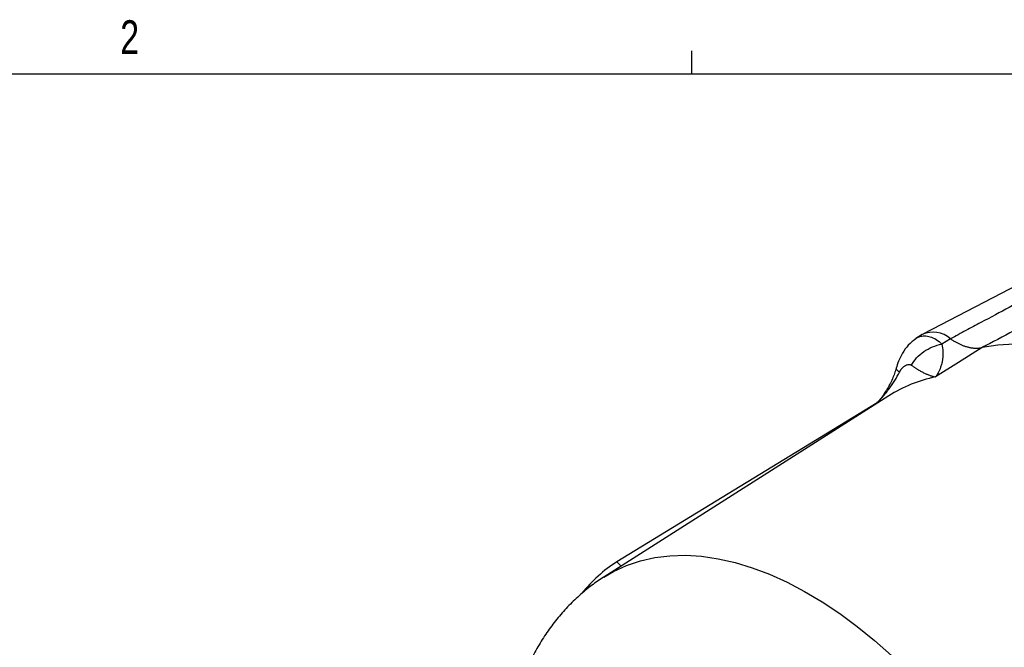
# Model space of a CAD drawing. Header units: inches. Extents: x 0.3 to 34.1, y 0.2 to 21.7.
# Tile 23 of 25: x 26.9 to 30.6, y 19.3 to 21.6. Entities that reach past the tile are written whole.
import ezdxf

# ---------------------------------------------------------------- set-up
doc = ezdxf.new("R2010")
doc.units = ezdxf.units.IN
doc.header["$MEASUREMENT"] = 0
doc.layers.add('SLD-0', color=7, linetype='Continuous', lineweight=25)
doc.styles.add('SLDTEXTSTYLE0', font='TXT', dxfattribs={"width": 0.75})

msp = doc.modelspace()

# ---------------------------------------------------------------- linework, layer by layer
at = {"color": 7, "linetype": 'Continuous', "lineweight": 25}
for p, q in [((31.0723, 20.8781), (30.2524, 20.4504)), ((30.2479, 20.4478), (30.2247, 20.4331)), ((30.3525, 20.4326), (30.3207, 20.4128)), ((30.4688, 20.4001), (30.3814, 20.3449)), ((30.3814, 20.3449), (30.297, 20.2917)), ((30.1247, 20.2218), (29.0735, 19.5534)), ((30.0819, 20.1967), (29.1217, 19.6096)), ((29.1371, 19.5939), (29.1217, 19.6096))]:
    msp.add_line(p, q, dxfattribs=at)
at = {"color": 7, "linetype": 'Continuous', "lineweight": 25, "flags": 128}
msp.add_lwpolyline([(31.6966, 19.6913), (31.6387, 19.7673), (31.5786, 19.8403), (31.5166, 19.91), (31.4528, 19.9761), (31.3875, 20.0383), (31.321, 20.0965), (31.2536, 20.1503), (31.1855, 20.1996), (31.117, 20.2441), (31.0484, 20.2837), (30.9799, 20.3183), (30.9118, 20.3476), (30.8444, 20.3716), (30.7779, 20.3902), (30.7126, 20.4033), (30.6489, 20.4109), (30.5868, 20.4128), (30.5267, 20.4092), (30.4688, 20.4001)], dxfattribs=at)
at = {"color": 8, "linetype": 'Continuous', "lineweight": 25, "flags": 128}
msp.add_lwpolyline([(29.0729, 19.5531), (29.1089, 19.5739), (29.1573, 19.5961), (29.2083, 19.6132), (29.2617, 19.6252), (29.3174, 19.6319), (29.375, 19.6335), (29.4343, 19.6298), (29.4952, 19.621), (29.5574, 19.6069), (29.6207, 19.5878), (29.6847, 19.5636), (29.7494, 19.5344), (29.8143, 19.5004), (29.8793, 19.4617), (29.9441, 19.4185), (30.0085, 19.3708), (30.0722, 19.319), (30.1349, 19.2632)], dxfattribs=at)
at = {"color": 7, "linetype": 'Continuous', "lineweight": 25}
for centre, radius, start, end in [((30.2885, 20.3601), 0.0967, 48.5869, 114.8408), ((29.4029, 19.1671), 0.5243, 122.4375, 141.4454)]:
    msp.add_arc(centre, radius, start, end, dxfattribs=at)
at = {"color": 8, "linetype": 'Continuous', "lineweight": 25}
msp.add_arc((30.4042, 19.7804), 0.5225, 101.8452, 122.3449, dxfattribs=at)
at = {"color": 7, "linetype": 'Continuous', "lineweight": 25}
for points, knots in [([(31.1541, 20.8616), (31.15, 20.8594), (31.1458, 20.8572), (31.1375, 20.8527), (31.1333, 20.8505), (31.1205, 20.8436), (31.0939, 20.8293), (31.0452, 20.8032), (30.9972, 20.7776), (30.9695, 20.7627), (30.9584, 20.7567), (30.9528, 20.7537), (30.9357, 20.7446), (30.9119, 20.7318), (30.8834, 20.7166), (30.866, 20.7072), (30.8593, 20.7036), (30.855, 20.7013), (30.8529, 20.7003), (30.8349, 20.6906), (30.8078, 20.6761), (30.7853, 20.6641), (30.7682, 20.6549), (30.7624, 20.6518), (30.7506, 20.6455), (30.7207, 20.6295), (30.676, 20.6056), (30.6323, 20.5821), (30.6016, 20.5658), (30.5856, 20.5572), (30.5359, 20.5306), (30.4831, 20.5024), (30.4184, 20.4678), (30.3903, 20.4528), (30.3715, 20.4427), (30.3621, 20.4377), (30.3525, 20.4326)], [0, 0, 0, 0, 0.015625, 0.015625, 0.03125, 0.03125, 0.0625, 0.125, 0.1875, 0.203125, 0.203125, 0.21875, 0.21875, 0.25, 0.28125, 0.296875, 0.304688, 0.304688, 0.3125, 0.3125, 0.375, 0.4375, 0.4375, 0.46875, 0.46875, 0.5, 0.625, 0.6875, 0.6875, 0.75, 0.75, 0.875, 0.9375, 0.96875, 0.96875, 1, 1, 1, 1]), ([(31.2779, 20.8249), (31.271, 20.8212), (31.2639, 20.8176), (31.2053, 20.7868), (31.1419, 20.7535), (31.0388, 20.6993), (30.9991, 20.6785), (30.9347, 20.6447), (30.9099, 20.6316), (30.8355, 20.5926), (30.7859, 20.5666), (30.657, 20.4989), (30.5777, 20.4572), (30.4873, 20.4097), (30.4781, 20.4049), (30.4688, 20.4001)], [-8.633599, -8.633599, -8.633599, -8.633599, -8.487416, -8.487416, -7.429313, -7.429313, -6.900262, -6.900262, -6.05378, -6.05378, -4.699409, -4.699409, -3.196904, -3.196904, -3.028124, -3.028124, -3.028124, -3.028124]), ([(30.2259, 20.4337), (30.2158, 20.4261), (30.1967, 20.4116), (30.1756, 20.3817), (30.1604, 20.3516), (30.1547, 20.3327), (30.1522, 20.3241)], [0, 0, 0, 0, 0.300438, 0.569894, 0.803351, 1, 1, 1, 1]), ([(30.3525, 20.4326), (30.3542, 20.4314), (30.3576, 20.4291), (30.3627, 20.4259), (30.3678, 20.4228), (30.3729, 20.4199), (30.378, 20.4172), (30.3831, 20.4146), (30.3882, 20.4122), (30.3933, 20.41), (30.3983, 20.408), (30.4033, 20.4061), (30.4083, 20.4045), (30.4133, 20.403), (30.4182, 20.4017), (30.4231, 20.4006), (30.4279, 20.3997), (30.4327, 20.399), (30.4375, 20.3985), (30.4421, 20.3981), (30.4468, 20.398), (30.4513, 20.398), (30.4558, 20.3982), (30.4602, 20.3986), (30.4646, 20.3992), (30.4674, 20.3998), (30.4688, 20.4001)], [0, 0, 0, 0, 0.041666, 0.083332, 0.124998, 0.166665, 0.208333, 0.250001, 0.291668, 0.333335, 0.375001, 0.416666, 0.458329, 0.499992, 0.541655, 0.583318, 0.624984, 0.66665, 0.708318, 0.749987, 0.791656, 0.833326, 0.874995, 0.916663, 0.958332, 1, 1, 1, 1]), ([(30.2081, 20.335), (30.2181, 20.3537), (30.2506, 20.3891), (30.2975, 20.4086), (30.3207, 20.4128)], [0, 0, 0, 0, 0.5, 0.9999998, 0.9999998, 0.9999998, 0.9999998]), ([(30.3207, 20.4128), (30.3226, 20.4034), (30.3238, 20.3942), (30.3245, 20.3776), (30.3243, 20.3701), (30.3232, 20.3584), (30.3226, 20.354), (30.3214, 20.3472), (30.3209, 20.3446), (30.3191, 20.337), (30.3177, 20.3321), (30.3135, 20.32), (30.3104, 20.3131), (30.3039, 20.3013), (30.3005, 20.2962), (30.297, 20.2917)], [-0.001686, -0.001686, -0.001686, -0.001686, 0.294721, 0.294721, 0.561906, 0.561906, 0.728896, 0.728896, 0.833265, 0.833265, 1.042003, 1.042003, 1.375984, 1.375984, 1.668217, 1.668217, 1.668217, 1.668217]), ([(30.1525, 20.325), (30.1481, 20.3114), (30.1391, 20.2828), (30.1162, 20.242), (30.0949, 20.2107), (30.0807, 20.1953), (30.0772, 20.1916)], [0, 0, 0, 0, 0.276873, 0.577755, 0.896468, 1, 1, 1, 1]), ([(30.1644, 20.3098), (30.1648, 20.3106), (30.1655, 20.3121), (30.1668, 20.3144), (30.1681, 20.3165), (30.1695, 20.3187), (30.171, 20.3207), (30.1729, 20.3231), (30.1751, 20.3257), (30.1778, 20.3284), (30.1807, 20.3308), (30.1846, 20.3336), (30.1896, 20.3362), (30.1947, 20.3375), (30.1985, 20.3379), (30.2012, 20.3377), (30.2038, 20.3372), (30.2053, 20.3365), (30.2061, 20.3362)], [0, 0, 0, 0, 0.034106, 0.069301, 0.105715, 0.143465, 0.182656, 0.22338, 0.287438, 0.353577, 0.421831, 0.490334, 0.627608, 0.763106, 0.826478, 0.886876, 0.944602, 1, 1, 1, 1]), ([(30.2061, 20.3362), (30.2064, 20.336), (30.2071, 20.3357), (30.2078, 20.3352), (30.2081, 20.335)], [0, 0, 0, 0, 0.50893, 1, 1, 1, 1]), ([(30.2081, 20.335), (30.2093, 20.3342), (30.2117, 20.3324), (30.2152, 20.33), (30.2187, 20.3275), (30.2223, 20.3252), (30.2259, 20.3228), (30.2295, 20.3206), (30.2358, 20.3167), (30.2448, 20.3116), (30.2558, 20.3061), (30.2667, 20.3012), (30.2753, 20.2979), (30.2822, 20.2956), (30.287, 20.2942), (30.292, 20.2928), (30.2952, 20.2921), (30.297, 20.2917)], [0, 0, 0, 0, 0.030015, 0.061031, 0.093053, 0.126085, 0.160131, 0.195194, 0.231277, 0.34843, 0.47859, 0.599424, 0.737096, 0.79918, 0.868491, 0.925015, 1, 1, 1, 1]), ([(29.0728, 19.5527), (29.0579, 19.5428), (29.0264, 19.522), (28.9819, 19.4851), (28.9389, 19.4435), (28.8992, 19.3981), (28.8627, 19.3491), (28.8297, 19.2965), (28.8002, 19.2404), (28.7743, 19.1809), (28.7521, 19.1182), (28.7338, 19.0523), (28.7195, 18.9835), (28.7093, 18.9119), (28.7033, 18.8392), (28.7017, 18.7759), (28.7026, 18.7115), (28.7066, 18.6449), (28.712, 18.5867), (28.7171, 18.5546), (28.718, 18.5492)], [0, 0, 0, 0, 0.050223, 0.105867, 0.16167, 0.217839, 0.274566, 0.332027, 0.390368, 0.449693, 0.510055, 0.571443, 0.633781, 0.696934, 0.760728, 0.822074, 0.857577, 0.922276, 0.986903, 1, 1, 1, 1])]:
    msp.add_open_spline(points, degree=3, knots=knots, dxfattribs=at)
at = {"color": 8, "linetype": 'Continuous', "lineweight": 25}
for points, knots in [([(30.3101, 20.4217), (30.303, 20.4265), (30.2886, 20.436), (30.2667, 20.4426), (30.2459, 20.4421), (30.2315, 20.4385), (30.2254, 20.4331), (30.2246, 20.4325)], [0, 0, 0, 0, 0.237636, 0.477639, 0.720232, 0.965622, 1, 1, 1, 1]), ([(30.0805, 20.1936), (30.0874, 20.2012), (30.1033, 20.2187), (30.1258, 20.2471), (30.1476, 20.2779), (30.1589, 20.2994), (30.1644, 20.3098)], [0, 0, 0, 0, 0.215379, 0.495191, 0.756306, 1, 1, 1, 1]), ([(30.1644, 20.3098), (30.1599, 20.3132), (30.1521, 20.3191), (30.1531, 20.3232), (30.1535, 20.3249)], [0, 0, 0, 0, 0.579544, 1, 1, 1, 1])]:
    msp.add_open_spline(points, degree=3, knots=knots, dxfattribs=at)
at = {"color": 7, "linetype": 'Continuous', "lineweight": 25}
msp.add_open_spline([(30.3207, 20.4128), (30.3173, 20.416), (30.3137, 20.419), (30.3101, 20.4217)], degree=3, dxfattribs=at)
at = {"layer": 'SLD-0'}
for p, q in [((29.3979, 21.4106), (29.3979, 21.4954)), ((0.5229, 21.4106), (33.5229, 21.4106))]:
    msp.add_line(p, q, dxfattribs=at)

# ---------------------------------------------------------------- texts
at = {"color": 7, "linetype": 'Continuous', "lineweight": 0, "insert": (27.2892, 21.608), "char_height": 0.125, "attachment_point": 1, "style": 'SLDTEXTSTYLE0'}
msp.add_mtext('2', dxfattribs=at)

doc.saveas('drawing.dxf')
